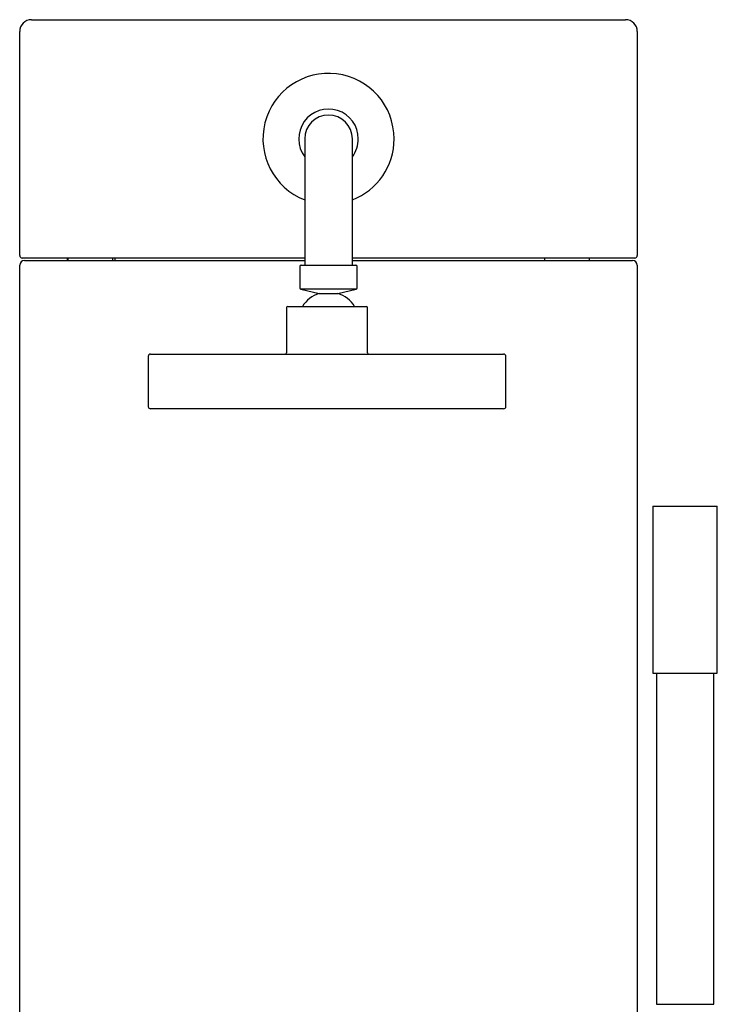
# Model space of a CAD drawing. Header units: millimetres. Extents: x -0.13 to 0.24, y 0 to 1.59.
# Tile 68 of 68: x -0.13 to 0.16, y 1.18 to 1.59. Entities that reach past the tile are written whole.
import ezdxf

# ---------------------------------------------------------------- set-up
doc = ezdxf.new("R2010")
doc.units = ezdxf.units.MM
doc.layers.add('BLOCKS', color=3, linetype='Continuous')

msp = doc.modelspace()

# ---------------------------------------------------------------- linework, layer by layer
at = {"layer": 'BLOCKS'}
for points in [[(-0.1245, 1.59038), (-0.12726, 1.59038), (-0.1295, 1.58814), (-0.1295, 1.58538)], [(-0.1245, 1.59038), (-0.1245, 1.59038), (0.12446, 1.59038), (0.12446, 1.59038)], [(0.12946, 1.58538), (0.12946, 1.58814), (0.12723, 1.59038), (0.12446, 1.59038)], [(-0.1295, 1.4914), (-0.1295, 1.4914), (-0.1295, 1.58538), (-0.1295, 1.58538)], [(0.12946, 1.58538), (0.12946, 1.58538), (0.12946, 1.4914), (0.12946, 1.4914)], [(-0.01002, 1.54039), (-0.01002, 1.54039), (-0.01002, 1.4874), (-0.01002, 1.4874)], [(0.00998, 1.51477), (0.02053, 1.51889), (0.02748, 1.52906), (0.02748, 1.54039)], [(0.00998, 1.53289), (0.0116, 1.53505), (0.01248, 1.53769), (0.01248, 1.54039)], [(0.00998, 1.4874), (0.00998, 1.4874), (0.00998, 1.54039), (0.00998, 1.54039)], [(-0.1295, 1.4914), (-0.1295, 1.49085), (-0.12905, 1.4904), (-0.1285, 1.4904)], [(0.12846, 1.4904), (0.12901, 1.4904), (0.12946, 1.49085), (0.12946, 1.4914)], [(-0.1275, 1.48938), (-0.1286, 1.48938), (-0.1295, 1.48848), (-0.1295, 1.48737)], [(-0.1295, 1.02144), (-0.1295, 1.02144), (-0.1295, 1.48737), (-0.1295, 1.48737)], [(-0.01002, 1.4904), (-0.01002, 1.4904), (-0.1285, 1.4904), (-0.1285, 1.4904)], [(-0.1275, 1.48938), (-0.1275, 1.48938), (-0.01002, 1.48938), (-0.01002, 1.48938)], [(-0.1095, 1.48938), (-0.1095, 1.48938), (-0.1095, 1.4904), (-0.1095, 1.4904)], [(-0.1093, 1.4904), (-0.1093, 1.4904), (-0.1093, 1.48938), (-0.1093, 1.48938)], [(-0.0905, 1.48938), (-0.0905, 1.48938), (-0.0905, 1.4904), (-0.0905, 1.4904)], [(-0.0895, 1.48938), (-0.0895, 1.48938), (-0.0895, 1.4904), (-0.0895, 1.4904)], [(-0.01152, 1.4874), (-0.01179, 1.4874), (-0.01202, 1.48717), (-0.01202, 1.4869)], [(-0.01152, 1.4874), (-0.01152, 1.4874), (-0.00002, 1.4874), (-0.00002, 1.4874)], [(-0.00002, 1.4874), (-0.00002, 1.4874), (0.01148, 1.4874), (0.01148, 1.4874)], [(0.12846, 1.4904), (0.12846, 1.4904), (0.00998, 1.4904), (0.00998, 1.4904)], [(0.00998, 1.48938), (0.00998, 1.48938), (0.12746, 1.48938), (0.12746, 1.48938)], [(0.01198, 1.4869), (0.01198, 1.48717), (0.01176, 1.4874), (0.01148, 1.4874)], [(0.09047, 1.4904), (0.09047, 1.4904), (0.09047, 1.48938), (0.09047, 1.48938)], [(0.10947, 1.48938), (0.10947, 1.48938), (0.10947, 1.4904), (0.10947, 1.4904)], [(0.12946, 1.48737), (0.12946, 1.48848), (0.12857, 1.48938), (0.12746, 1.48938)], [(0.12946, 1.48737), (0.12946, 1.48737), (0.12946, 1.02144), (0.12946, 1.02144)], [(-0.01202, 1.4869), (-0.01202, 1.4869), (-0.01202, 1.4778), (-0.01202, 1.4778)], [(0.01198, 1.4778), (0.01198, 1.4778), (0.01198, 1.4869), (0.01198, 1.4869)], [(-0.01202, 1.4778), (-0.01202, 1.47756), (-0.01186, 1.47736), (-0.01163, 1.47731)], [(0.01159, 1.47731), (0.01159, 1.47731), (-0.01163, 1.47731), (-0.01163, 1.47731)], [(-0.01163, 1.47731), (-0.01163, 1.47731), (-0.00394, 1.47552), (-0.00394, 1.47552)], [(-0.00394, 1.47552), (-0.00684, 1.4746), (-0.00933, 1.47269), (-0.01097, 1.47012)], [(-0.00394, 1.47552), (-0.00394, 1.47552), (0.0039, 1.47552), (0.0039, 1.47552)], [(0.0039, 1.47552), (0.0039, 1.47552), (0.01159, 1.47731), (0.01159, 1.47731)], [(0.01093, 1.47012), (0.00929, 1.47269), (0.0068, 1.4746), (0.0039, 1.47552)], [(0.01159, 1.47731), (0.01182, 1.47736), (0.01198, 1.47756), (0.01198, 1.4778)], [(-0.01713, 1.47012), (-0.01741, 1.47012), (-0.01763, 1.4699), (-0.01763, 1.46963)], [(-0.01763, 1.46963), (-0.01763, 1.46963), (-0.01763, 1.45063), (-0.01763, 1.45063)], [(-0.01713, 1.47012), (-0.01713, 1.47012), (0.01586, 1.47012), (0.01586, 1.47012)], [(0.01637, 1.46963), (0.01637, 1.4699), (0.01614, 1.47012), (0.01586, 1.47012)], [(0.01637, 1.45063), (0.01637, 1.45063), (0.01637, 1.46963), (0.01637, 1.46963)], [(-0.07462, 1.45013), (-0.07517, 1.45013), (-0.07562, 1.44968), (-0.07562, 1.44913)], [(-0.07462, 1.45013), (-0.07462, 1.45013), (0.07336, 1.45013), (0.07336, 1.45013)], [(-0.01813, 1.45013), (-0.01785, 1.45013), (-0.01763, 1.45035), (-0.01763, 1.45063)], [(0.01637, 1.45063), (0.01637, 1.45035), (0.01659, 1.45013), (0.01686, 1.45013)], [(0.07436, 1.44913), (0.07436, 1.44968), (0.07391, 1.45013), (0.07336, 1.45013)], [(-0.07562, 1.44913), (-0.07562, 1.44913), (-0.07562, 1.42813), (-0.07562, 1.42813)], [(0.07436, 1.42813), (0.07436, 1.42813), (0.07436, 1.44913), (0.07436, 1.44913)], [(-0.07562, 1.42813), (-0.07562, 1.42758), (-0.07517, 1.42713), (-0.07462, 1.42713)], [(-0.00063, 1.42713), (-0.00063, 1.42713), (-0.07462, 1.42713), (-0.07462, 1.42713)], [(0.07336, 1.42713), (0.07336, 1.42713), (-0.00063, 1.42713), (-0.00063, 1.42713)], [(0.07336, 1.42713), (0.07391, 1.42713), (0.07436, 1.42758), (0.07436, 1.42813)], [(0.13599, 1.38629), (0.13599, 1.38629), (0.13599, 1.3163), (0.13599, 1.3163)], [(0.13599, 1.38629), (0.13599, 1.38629), (0.16299, 1.38629), (0.16299, 1.38629)], [(0.16299, 1.3163), (0.16299, 1.3163), (0.16299, 1.38629), (0.16299, 1.38629)], [(0.13599, 1.3163), (0.13599, 1.3163), (0.16299, 1.3163), (0.16299, 1.3163)], [(0.13749, 1.3163), (0.13749, 1.3163), (0.13749, 1.17732), (0.13749, 1.17732)], [(0.16149, 1.17732), (0.16149, 1.17732), (0.16149, 1.3163), (0.16149, 1.3163)], [(0.13749, 1.17732), (0.13749, 1.17732), (0.16149, 1.17732), (0.16149, 1.17732)]]:
    msp.add_open_spline(points, degree=3, dxfattribs=at)
for points, knots in [([(0.02748, 1.54039), (0.02748, 1.55426), (0.01715, 1.56596), (0.00338, 1.56767), (0.00338, 1.56767), (-0.01038, 1.56939), (-0.02326, 1.56059), (-0.02667, 1.54714), (-0.02667, 1.54714), (-0.03008, 1.5337), (-0.02294, 1.51982), (-0.01002, 1.51477)], [0, 0, 0, 0, 0.333333, 0.333333, 0.333333, 0.333333, 0.666667, 0.666667, 0.666667, 0.666667, 1, 1, 1, 1]), ([(0.01248, 1.54039), (0.01248, 1.54583), (0.00896, 1.55064), (0.00378, 1.5523), (0.00378, 1.5523), (-0.0014, 1.55395), (-0.00705, 1.55206), (-0.0102, 1.54763), (-0.0102, 1.54763), (-0.01335, 1.5432), (-0.01328, 1.53724), (-0.01002, 1.53289)], [0, 0, 0, 0, 0.333333, 0.333333, 0.333333, 0.333333, 0.666667, 0.666667, 0.666667, 0.666667, 1, 1, 1, 1]), ([(0.00998, 1.54039), (0.00998, 1.54591), (0.0055, 1.55039), (-0.00002, 1.55039), (-0.00002, 1.55039), (-0.00554, 1.55039), (-0.01002, 1.54591), (-0.01002, 1.54039)], [0, 0, 0, 0, 0.5, 0.5, 0.5, 0.5, 1, 1, 1, 1])]:
    msp.add_open_spline(points, degree=3, knots=knots, dxfattribs=at)

doc.saveas('drawing.dxf')
